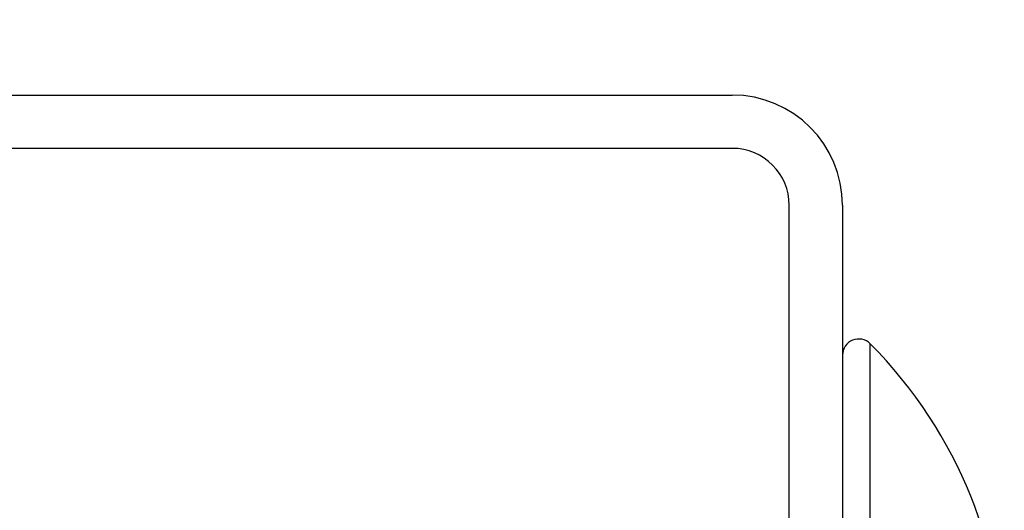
# Model space of a CAD drawing. Header units: inches. Extents: x 0.2 to 10.8, y 0.2 to 8.2.
# Tile 33 of 62: x 5.2288 to 5.2734, y 6.8296 to 6.8518. Entities that reach past the tile are written whole.
import ezdxf

# ---------------------------------------------------------------- set-up
doc = ezdxf.new("R2010")
doc.units = ezdxf.units.IN
doc.header["$MEASUREMENT"] = 0
doc.layers.add('DIMENSIONS', color=140, linetype='Continuous', lineweight=25)
doc.styles.add('SLDTEXTSTYLE0', font='TXT', dxfattribs={"width": 0.7})
doc.dimstyles.new('SLDDIMSTYLE2', dxfattribs={"dimtxt": 0.0849609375, "dimasz": 0.13, "dimexe": 0, "dimexo": 0.0625, "dimgap": 0.021240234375, "dimtad": 0, "dimtih": 1, "dimtoh": 1, "dimlfac": 24, "dimrnd": 1e-09, "dimzin": 12, "dimdsep": 46, "dimtxsty": 'SLDTEXTSTYLE0', "dimsah": 1, "dimcen": 0.09, "dimadec": 0, "dimazin": 3, "dimtfac": 1, "dimtofl": 0, "dimtmove": 0, "dimatfit": 3, "dimfxl": 0, "dimfrac": 2, "dimtolj": 1, "dimtzin": 12, "dimarcsym": 0})

# ---------------------------------------------------------------- blocks, each defined once
blk = doc.blocks.new('_D_7')
at = {"layer": 'DIMENSIONS'}
for p, q in [((3.130653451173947, 6.893406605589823), (3.130653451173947, 7.471274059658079)), ((5.266070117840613, 6.893406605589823), (5.266070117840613, 7.471274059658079)), ((3.130653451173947, 7.346274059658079), (3.85682632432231, 7.346274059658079)), ((3.971950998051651, 7.346274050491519), (3.943420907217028, 7.346274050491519)), ((3.943420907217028, 7.346274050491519), (3.943420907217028, 7.211243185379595)), ((4.365778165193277, 7.346274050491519), (4.394308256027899, 7.346274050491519)), ((4.394308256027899, 7.346274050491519), (4.394308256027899, 7.211243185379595)), ((5.266070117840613, 7.346274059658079), (4.480902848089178, 7.346274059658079)), ((3.943420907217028, 7.211243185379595), (3.971950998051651, 7.211243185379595)), ((4.394308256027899, 7.211243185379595), (4.365778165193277, 7.211243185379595))]:
    blk.add_line(p, q, dxfattribs=at)
for points in [[(3.130653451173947, 7.346274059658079), (3.260653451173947, 7.326274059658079), (3.260653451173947, 7.366274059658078)], [(5.266070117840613, 7.346274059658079), (5.136070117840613, 7.366274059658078), (5.136070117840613, 7.326274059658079)]]:
    blk.add_solid(points, dxfattribs=at)
at = {"layer": 'DIMENSIONS', "char_height": 0.08333333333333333, "attachment_point": 1, "style": 'SLDTEXTSTYLE0'}
for s, insert in [('51.25', (4.007290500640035, 7.472716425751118)), ('1301.8', (3.971950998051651, 7.31866549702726))]:
    blk.add_mtext(s, dxfattribs=dict(at, insert=insert))

msp = doc.modelspace()

# ---------------------------------------------------------------- linework, layer by layer
for p, q in [((5.166903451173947, 6.848406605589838), (5.261070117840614, 6.848406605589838)), ((5.261070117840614, 6.845989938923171), (5.166903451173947, 6.845989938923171)), ((5.263653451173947, 6.749239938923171), (5.263653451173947, 6.843406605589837)), ((5.266070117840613, 6.843406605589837), (5.266070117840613, 6.749239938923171)), ((5.267324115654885, 6.822364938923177), (5.267324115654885, 6.837127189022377))]:
    msp.add_line(p, q)
for centre, radius, start, end in [((5.261070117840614, 6.843406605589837), 0.005000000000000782, 0, 90), ((5.261070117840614, 6.843406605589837), 0.002583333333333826, 0, 90), ((5.266803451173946, 6.836610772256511), 0.0007333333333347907, 44.76532717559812, 180), ((5.252440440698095, 6.822364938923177), 0.02096301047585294, 315.2346728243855, 44.76532717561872)]:
    msp.add_arc(centre, radius, start, end)

# ---------------------------------------------------------------- dimensions: what is measured, and where the dimension line sits
at = {"layer": 'DIMENSIONS'}
dim = msp.add_linear_dim(base=(5.266070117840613, 7.346274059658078), p1=(3.130653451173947, 6.843406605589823), p2=(5.266070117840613, 6.843406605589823), dimstyle='SLDDIMSTYLE2', dxfattribs=at)
dim.commit()
dim.dimension.update_dxf_attribs({"geometry": '_D_7', "text_midpoint": (4.168864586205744, 7.346274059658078), "dimtype": 160})

doc.saveas('drawing.dxf')
